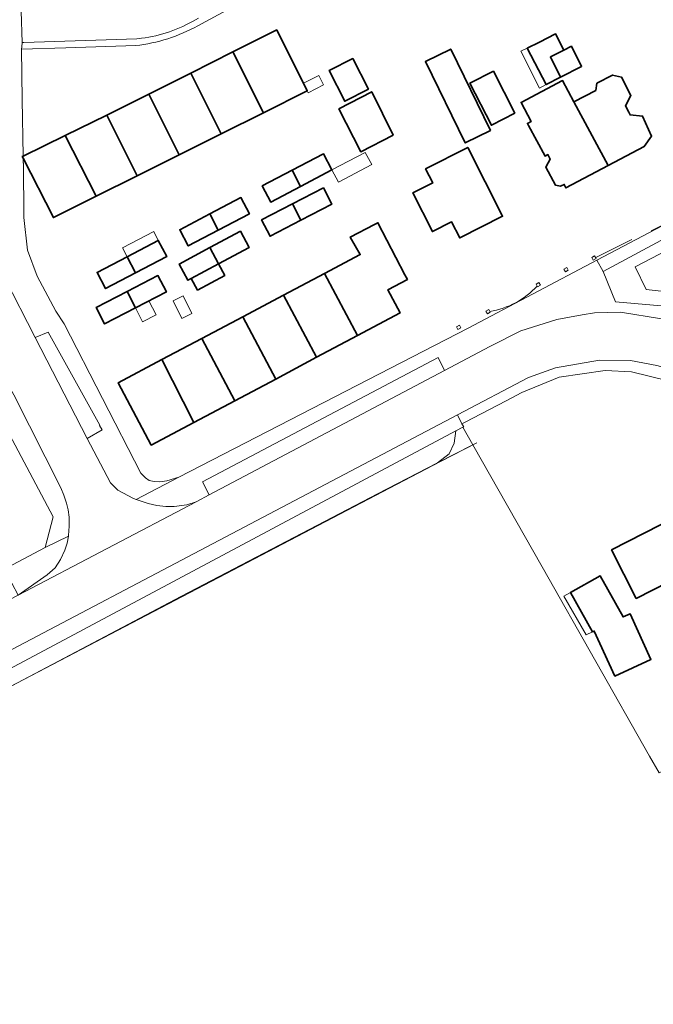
# Model space of a CAD drawing. Extents: x 147051 to 149075, y 463071 to 465537.
# Tile 73 of 229: x 147840 to 147922, y 463885 to 464012. Entities that reach past the tile are written whole.
import ezdxf

# ---------------------------------------------------------------- set-up
doc = ezdxf.new("R2010")
doc.units = 0
doc.header["$LTSCALE"] = 0.5
for name, color, linetype, lineweight in [('B-PV-GR-BEPLANTING_CULTUUR_HEESTERS-GV', 252, 'CONTINUOUS', 18), ('B-PV-GR-GRAS-GV', 252, 'CONTINUOUS', 13), ('B-PV-GR-GROENVOORZIENING-GV', 252, 'CONTINUOUS', 18), ('B-PV-GR-HAAG-G', 252, 'CONTINUOUS', 13), ('B-PV-IE-TERREINAFSCHEIDING_KUNSTMATIG_HEKWERK-G', 252, 'CONTINUOUS', 18), ('B-PV-IE-TERREINAFSCHEIDING_KUNSTMATIG_MUUR-G', 252, 'CONTINUOUS', 18), ('B-PV-OG-BEBOUWING-GV', 6, 'CONTINUOUS', 35), ('B-PV-OG-BEBOUWING_LUIFEL-GV', 6, 'CONTINUOUS', 18), ('B-PV-OG-TERREIN_BEGROEID-GV', 252, 'CONTINUOUS', 18), ('B-PV-OG-TERREIN_ERF-GV', 252, 'CONTINUOUS', 18), ('B-PV-VH-GESLOTENVERHARDING_ASFALT-GV', 252, 'CONTINUOUS', 18), ('B-PV-VH-OPENVERHARDING_BETONSTRAATSTEEN-GV', 252, 'CONTINUOUS', 18), ('B-PV-VH-OPENVERHARDING_TEGEL-GV', 252, 'CONTINUOUS', 18)]:
    doc.layers.add(name, color=color, linetype=linetype, lineweight=lineweight)

msp = doc.modelspace()

# ---------------------------------------------------------------- linework, layer by layer
at = {"layer": 'B-PV-GR-BEPLANTING_CULTUUR_HEESTERS-GV', "flags": 128}
for points in [[(147923.735, 463984.135), (147915.188, 463979.524), (147916.795, 463975.665), (147924.124, 463974.992)], [(147922.659, 463977.033), (147920.751, 463977.224), (147919.313, 463980.149), (147926.563, 463983.914)], [(147926.563, 463983.914), (147919.313, 463980.149)], [(147919.313, 463980.149), (147920.751, 463977.224)], [(147920.751, 463977.224), (147922.659, 463977.033)]]:
    msp.add_lwpolyline(points, dxfattribs=at)
at = {"layer": 'B-PV-GR-GRAS-GV', "flags": 128}
msp.add_lwpolyline([(147893.903, 463954.949), (147886.179, 463950.975), (147860.906, 463937.799), (147833.865, 463923.52), (147810.347, 463911.186), (147784.649, 463897.844), (147775.202, 463892.671), (147758.622, 463884.308), (147759.259, 463883.487), (147765.894, 463876.685), (147771.754, 463869.391), (147814.303, 463813.515), (147815.95, 463814.378), (147900.712, 463858.791), (147950.344, 463884.796), (147967.98, 463894.037), (147948.334, 463928.77), (147947.706, 463928.444), (147932.143, 463920.35), (147922.412, 463915.105), (147921.179, 463917.274), (147907.354, 463941.59), (147898.443, 463957.285)], close=True, dxfattribs=at)
at = {"layer": 'B-PV-GR-GROENVOORZIENING-GV', "flags": 128}
msp.add_lwpolyline([(147897.165, 463959.535), (147896.274, 463959.061), (147896.05, 463957.473), (147895.385, 463956.1), (147893.903, 463954.949), (147898.443, 463957.285)], close=True, dxfattribs=at)
at = {"layer": 'B-PV-GR-HAAG-G', "flags": 128}
msp.add_lwpolyline([(147921.362, 463984.751), (147926.301, 463987.239)], dxfattribs=at)
at = {"layer": 'B-PV-IE-TERREINAFSCHEIDING_KUNSTMATIG_HEKWERK-G', "flags": 128}
for points in [[(147918.869, 463983.673), (147914.247, 463981.326)], [(147898.945, 463957.543), (147894.278, 463955.129)], [(147894.278, 463955.129), (147890.51, 463953.153), (147863.875, 463939.233), (147843.498, 463928.566), (147812.792, 463912.533)]]:
    msp.add_lwpolyline(points, dxfattribs=at)
at = {"layer": 'B-PV-IE-TERREINAFSCHEIDING_KUNSTMATIG_MUUR-G', "flags": 128}
for points in [[(147914.11, 463981.572), (147914.305, 463981.223), (147913.929, 463981.014), (147913.735, 463981.363)], [(147910.519, 463980.065), (147910.714, 463979.715), (147910.338, 463979.506), (147910.144, 463979.856)], [(147906.948, 463978.127), (147907.142, 463977.778), (147906.767, 463977.569), (147906.572, 463977.918)], [(147900.493, 463974.657), (147900.687, 463974.307), (147900.312, 463974.098), (147900.117, 463974.448)], [(147896.716, 463972.64), (147896.91, 463972.29), (147896.535, 463972.081), (147896.34, 463972.43)]]:
    msp.add_lwpolyline(points, close=True, dxfattribs=at)
at = {"layer": 'B-PV-IE-TERREINAFSCHEIDING_KUNSTMATIG_MUUR-G'}
msp.add_lwpolyline([(147900.628, 463974.415, 0.1687907), (147906.709, 463977.674)], format="xyb", dxfattribs=at)
at = {"layer": 'B-PV-OG-BEBOUWING-GV', "flags": 128}
for points in [[(147871.51, 463999.941), (147877.149, 464002.771), (147873.226, 464010.587), (147867.588, 464007.757)], [(147905.427, 464008.257), (147907.876, 464003.56), (147909.729, 464004.526), (147908.421, 464007.127), (147910.135, 464007.989), (147909.086, 464010.073), (147907.014, 464009.03)], [(147900.717, 463997.666), (147895.598, 464008.116), (147892.353, 464006.526), (147897.472, 463996.076)], [(147908.421, 464007.127), (147909.729, 464004.526), (147912.436, 464005.889), (147911.127, 464008.488), (147910.135, 464007.989)], [(147867.588, 464007.757), (147862.182, 464005.043), (147866.097, 463997.242), (147871.51, 463999.941)], [(147883, 464006.927), (147879.947, 464005.359), (147881.969, 464001.423), (147885.022, 464002.991)], [(147862.182, 464005.043), (147856.776, 464002.33), (147860.685, 463994.543), (147866.097, 463997.242)], [(147903.853, 463999.87), (147901.1, 464005.287), (147898.077, 464003.751), (147900.829, 463998.334)], [(147915.865, 463993.166), (147920.489, 463995.605), (147921.437, 463996.938), (147920.272, 463999.516), (147918.657, 463999.656), (147918.501, 464000), (147918.072, 464000.829), (147918.775, 464002.173), (147917.573, 464004.5), (147916.412, 464004.791), (147914.381, 464003.742), (147914.241, 464002.818), (147911.424, 464001.363)], [(147915.865, 463993.166), (147911.424, 464001.363), (147909.99, 464004.085), (147904.64, 464001.267), (147905.931, 463998.817), (147905.47, 463998.57), (147905.616, 463998.299), (147907.728, 463994.365), (147908.089, 463994.559), (147908.4, 463993.979), (147908.126, 463993.495), (147907.827, 463992.968), (147909.079, 463990.62), (147909.728, 463990.491), (147910.19, 463990.734), (147910.422, 463990.295)], [(147855.275, 463991.845), (147860.685, 463994.543), (147856.776, 464002.33), (147851.37, 463999.626)], [(147881.193, 464000.463), (147884.032, 463994.935), (147888.197, 463997.075), (147885.443, 464002.646)], [(147850.009, 463989.219), (147855.275, 463991.845), (147851.37, 463999.626), (147846.021, 463997.005)], [(147840.61, 463994.106), (147844.516, 463986.48), (147850.009, 463989.219), (147846.021, 463997.005), (147840.606, 463994.351), (147840.604, 463994.35), (147840.509, 463994.304)], [(147892.358, 463992.747), (147893.281, 463990.926), (147890.726, 463989.632), (147893.241, 463984.669), (147895.704, 463985.918), (147896.751, 463983.852), (147902.266, 463986.646), (147897.782, 463995.496)], [(147876.293, 463990.487), (147880.32, 463992.6), (147879.23, 463994.677), (147875.224, 463992.575)], [(147876.293, 463990.487), (147875.224, 463992.575), (147871.365, 463990.55), (147872.455, 463988.472)], [(147876.34, 463986.126), (147880.308, 463988.179), (147879.22, 463990.28), (147875.263, 463988.233)], [(147865.681, 463984.852), (147869.707, 463986.965), (147868.617, 463989.043), (147864.611, 463986.94)], [(147876.34, 463986.126), (147875.263, 463988.233), (147871.282, 463986.173), (147872.369, 463984.071)], [(147865.681, 463984.852), (147864.611, 463986.94), (147860.752, 463984.915), (147861.843, 463982.838)], [(147885.798, 463985.584), (147882.688, 463983.964), (147883.972, 463981.718), (147879.371, 463979.307), (147883.614, 463971.306), (147889.093, 463974.212), (147887.513, 463977.192), (147890.03, 463978.527), (147889.713, 463979.134), (147886.235, 463985.812)], [(147865.743, 463980.529), (147869.682, 463982.638), (147868.565, 463984.724), (147864.637, 463982.621)], [(147855.06, 463979.357), (147859.087, 463981.47), (147857.997, 463983.548), (147853.991, 463981.446)], [(147855.06, 463979.357), (147853.991, 463981.446), (147850.132, 463979.42), (147851.222, 463977.343)], [(147862.242, 463978.655), (147865.743, 463980.529), (147864.637, 463982.621), (147860.685, 463980.505), (147861.802, 463978.419)], [(147865.743, 463980.529), (147862.242, 463978.655), (147863.041, 463977.161), (147866.543, 463979.036)], [(147855.062, 463974.867), (147859.03, 463976.92), (147857.943, 463979.022), (147853.985, 463976.974)], [(147879.371, 463979.307), (147874.113, 463976.519), (147878.356, 463968.518), (147883.614, 463971.306)], [(147855.062, 463974.867), (147853.985, 463976.974), (147850.004, 463974.914), (147851.092, 463972.813)], [(147874.113, 463976.519), (147868.855, 463973.731), (147873.098, 463965.729), (147878.356, 463968.518)], [(147867.84, 463962.941), (147873.098, 463965.729), (147868.855, 463973.731), (147863.597, 463970.942)], [(147862.582, 463960.152), (147867.84, 463962.941), (147863.597, 463970.942), (147858.46, 463968.218)], [(147858.46, 463968.218), (147852.846, 463965.241), (147857.089, 463957.239), (147862.582, 463960.152)], [(147916.281, 463943.796), (147919.464, 463937.535), (147932.039, 463943.928), (147928.856, 463950.189)], [(147916.686, 463927.562), (147921.351, 463929.693), (147918.668, 463935.566), (147917.764, 463935.153), (147914.831, 463940.435), (147911.016, 463938.302), (147913.82, 463933.242), (147914.048, 463933.338)]]:
    msp.add_lwpolyline(points, close=True, dxfattribs=at)
at = {"layer": 'B-PV-OG-BEBOUWING_LUIFEL-GV', "flags": 128}
for points in [[(147904.632, 464007.87), (147907.015, 464003.111), (147907.876, 464003.56), (147905.427, 464008.257)], [(147877.068, 464002.933), (147877.274, 464002.522), (147879.249, 464003.513), (147878.638, 464004.73), (147876.663, 464003.739)], [(147880.32, 463992.6), (147881.147, 463991.025), (147885.437, 463993.276), (147884.611, 463994.851)], [(147853.991, 463981.446), (147857.997, 463983.548), (147857.412, 463984.664), (147853.398, 463982.6)], [(147859.892, 463975.768), (147861.026, 463973.486), (147862.323, 463974.13), (147861.19, 463976.412)], [(147855.062, 463974.867), (147855.983, 463973.087), (147857.708, 463973.979), (147856.787, 463975.759)], [(147910.135, 463937.81), (147913.006, 463932.87), (147913.82, 463933.242), (147911.016, 463938.302)]]:
    msp.add_lwpolyline(points, close=True, dxfattribs=at)
at = {"layer": 'B-PV-OG-TERREIN_BEGROEID-GV', "flags": 128}
msp.add_lwpolyline([(147893.903, 463954.949), (147895.385, 463956.1), (147896.05, 463957.473), (147896.274, 463959.061), (147824.732, 463920.961), (147757.349, 463885.908), (147758.622, 463884.308), (147775.202, 463892.671), (147784.649, 463897.844), (147810.347, 463911.186), (147833.865, 463923.52), (147860.906, 463937.799), (147886.179, 463950.975)], close=True, dxfattribs=at)
at = {"layer": 'B-PV-OG-TERREIN_ERF-GV', "flags": 128}
for points in [[(147926.998, 464048.093), (147919.632, 464043.666), (147919.331, 464043.485), (147910.986, 464038.373), (147905.149, 464034.798), (147905.206, 464034.668), (147905.557, 464033.876), (147904.605, 464033.233), (147900.609, 464030.887), (147900.511, 464031.052), (147895.067, 464027.796), (147893.314, 464026.747), (147890.354, 464024.975), (147884.967, 464022.075), (147877.103, 464017.769), (147873.624, 464015.864), (147873.19, 464016.566), (147870.635, 464015.177), (147868.872, 464014.232), (147863.068, 464011.123)], [(147840.606, 463994.351), (147846.021, 463997.005), (147851.37, 463999.626), (147856.776, 464002.33), (147862.182, 464005.043), (147867.588, 464007.757), (147873.226, 464010.587), (147877.149, 464002.771), (147871.51, 463999.941), (147866.097, 463997.242), (147860.685, 463994.543), (147855.275, 463991.845), (147850.009, 463989.219), (147844.516, 463986.48), (147840.61, 463994.106), (147840.62, 463993.495), (147840.644, 463993.447), (147840.714, 463986.484), (147841.17, 463982.28), (147842.429, 463978.948), (147844.808, 463974.45), (147845.901, 463972.829), (147855.762, 463953.625), (147856.359, 463953.046), (147856.833, 463952.694), (147857.482, 463952.566), (147858.207, 463952.512), (147859.083, 463952.658), (147860.635, 463953.126), (147897.853, 463972.28), (147914.403, 463980.983), (147927.027, 463987.621)], [(147855.099, 464008.569), (147846.104, 464008.292), (147840.42, 464008.118), (147840.485, 464001.634), (147840.606, 463994.351)], [(147836.378, 463940.337), (147843.466, 463944.055), (147844.485, 463948.026), (147831.324, 463972.749)], [(147923.583, 463965.494), (147918.838, 463966.639), (147915.439, 463966.828), (147909.535, 463965.978), (147904.727, 463963.974), (147902.75, 463962.94), (147898.454, 463960.692), (147897.545, 463960.216), (147897.045, 463959.954), (147897.293, 463959.603), (147897.165, 463959.535), (147898.443, 463957.285), (147907.354, 463941.59), (147921.179, 463917.274), (147922.412, 463915.105)]]:
    msp.add_lwpolyline(points, dxfattribs=at)
at = {"layer": 'B-PV-OG-TERREIN_ERF-GV'}
msp.add_lwpolyline([(147863.068, 464011.123, -0.0985991), (147855.099, 464008.569)], format="xyb", dxfattribs=at)
at = {"layer": 'B-PV-OG-TERREIN_ERF-GV', "flags": 128}
for points in [[(147905.427, 464008.257), (147907.014, 464009.03), (147909.086, 464010.073), (147910.135, 464007.989), (147911.127, 464008.488), (147912.436, 464005.889), (147909.729, 464004.526), (147907.876, 464003.56)], [(147900.717, 463997.666), (147897.472, 463996.076), (147892.353, 464006.526), (147895.598, 464008.116)], [(147883, 464006.927), (147885.022, 464002.991), (147881.969, 464001.423), (147879.947, 464005.359)], [(147903.853, 463999.87), (147900.829, 463998.334), (147898.077, 464003.751), (147901.1, 464005.287)], [(147915.865, 463993.166), (147910.422, 463990.295), (147910.19, 463990.734), (147909.728, 463990.491), (147909.079, 463990.62), (147907.827, 463992.968), (147908.126, 463993.495), (147908.4, 463993.979), (147908.089, 463994.559), (147907.728, 463994.365), (147905.616, 463998.299), (147905.47, 463998.57), (147905.931, 463998.817), (147904.64, 464001.267), (147909.99, 464004.085), (147911.424, 464001.363), (147914.241, 464002.818), (147914.381, 464003.742), (147916.412, 464004.791), (147917.573, 464004.5), (147918.775, 464002.173), (147918.072, 464000.829), (147918.501, 464000), (147918.657, 463999.656), (147920.272, 463999.516), (147921.437, 463996.938), (147920.489, 463995.605)], [(147881.193, 464000.463), (147885.443, 464002.646), (147888.197, 463997.075), (147884.032, 463994.935)], [(147892.358, 463992.747), (147897.782, 463995.496), (147902.266, 463986.646), (147896.751, 463983.852), (147895.704, 463985.918), (147893.241, 463984.669), (147890.726, 463989.632), (147893.281, 463990.926)], [(147876.293, 463990.487), (147872.455, 463988.472), (147871.365, 463990.55), (147875.224, 463992.575), (147879.23, 463994.677), (147880.32, 463992.6)], [(147876.34, 463986.126), (147872.369, 463984.071), (147871.282, 463986.173), (147875.263, 463988.233), (147879.22, 463990.28), (147880.308, 463988.179)], [(147865.681, 463984.852), (147861.843, 463982.838), (147860.752, 463984.915), (147864.611, 463986.94), (147868.617, 463989.043), (147869.707, 463986.965)], [(147862.582, 463960.152), (147857.089, 463957.239), (147852.846, 463965.241), (147858.46, 463968.218), (147863.597, 463970.942), (147868.855, 463973.731), (147874.113, 463976.519), (147879.371, 463979.307), (147883.972, 463981.718), (147882.688, 463983.964), (147885.798, 463985.584), (147886.235, 463985.812), (147889.713, 463979.134), (147890.03, 463978.527), (147887.513, 463977.192), (147889.093, 463974.212), (147883.614, 463971.306), (147878.356, 463968.518), (147873.098, 463965.729), (147867.84, 463962.941)], [(147862.242, 463978.655), (147861.802, 463978.419), (147860.685, 463980.505), (147864.637, 463982.621), (147868.565, 463984.724), (147869.682, 463982.638), (147865.743, 463980.529), (147866.543, 463979.036), (147863.041, 463977.161)], [(147855.06, 463979.357), (147851.222, 463977.343), (147850.132, 463979.42), (147853.991, 463981.446), (147857.997, 463983.548), (147859.087, 463981.47)], [(147855.062, 463974.867), (147851.092, 463972.813), (147850.004, 463974.914), (147853.985, 463976.974), (147857.943, 463979.022), (147859.03, 463976.92)], [(147932.039, 463943.928), (147919.464, 463937.535), (147916.281, 463943.796), (147928.856, 463950.189)], [(147913.82, 463933.242), (147911.016, 463938.302), (147914.831, 463940.435), (147917.764, 463935.153), (147918.668, 463935.566), (147921.351, 463929.693), (147916.686, 463927.562), (147914.048, 463933.338)]]:
    msp.add_lwpolyline(points, close=True, dxfattribs=at)
at = {"layer": 'B-PV-VH-GESLOTENVERHARDING_ASFALT-GV', "flags": 128}
for points in [[(147839.408, 463963.707), (147845.477, 463951.723), (147845.845, 463950.811), (147846.173, 463949.777), (147846.41, 463948.899), (147846.546, 463947.966), (147846.544, 463946.827), (147846.447, 463945.613), (147846.434, 463945.546), (147846.257, 463944.613), (147845.988, 463943.748), (147845.434, 463942.545), (147844.721, 463941.477), (147843.7, 463940.552), (147839.963, 463937.969), (147862.855, 463949.957), (147861.668, 463949.545), (147860.017, 463949.353), (147858.967, 463949.358), (147857.793, 463949.463), (147856.703, 463949.727), (147855.163, 463950.239), (147854.785, 463950.365), (147852.777, 463951.463), (147851.837, 463952.367), (147848.828, 463958.093), (147842.167, 463971.046), (147838.253, 463978.668)], [(147922.692, 463973.473), (147917.439, 463974.337), (147914.088, 463974.228), (147912.487, 463973.985), (147909.234, 463973.376), (147904.602, 463971.922), (147900.642, 463969.916), (147894.813, 463966.837), (147864.525, 463950.832), (147862.946, 463949.989), (147862.855, 463949.957), (147839.963, 463937.969), (147817.707, 463926.447), (147773.895, 463903.348), (147692.29, 463860.773)], [(147732.675, 463874.94), (147758.254, 463888.327), (147806.873, 463913.994), (147896.474, 463961.115), (147905.61, 463965.92), (147909.065, 463967.181), (147914.745, 463968.156), (147918.719, 463968.115), (147922.117, 463967.45)]]:
    msp.add_lwpolyline(points, dxfattribs=at)
at = {"layer": 'B-PV-VH-OPENVERHARDING_BETONSTRAATSTEEN-GV', "flags": 128}
for points in [[(147850.761, 463959.209), (147850.453, 463959.752), (147850.49, 463959.777), (147843.821, 463971.738), (147842.167, 463971.046), (147848.828, 463958.093)], [(147893.989, 463968.477), (147863.682, 463952.511), (147864.525, 463950.832), (147894.813, 463966.837)]]:
    msp.add_lwpolyline(points, close=True, dxfattribs=at)
at = {"layer": 'B-PV-VH-OPENVERHARDING_TEGEL-GV', "flags": 128}
for points in [[(147863.068, 464011.123), (147868.872, 464014.232), (147870.635, 464015.177), (147873.19, 464016.566), (147873.624, 464015.864), (147877.103, 464017.769), (147884.967, 464022.075), (147890.354, 464024.975), (147893.314, 464026.747), (147895.067, 464027.796), (147900.511, 464031.052), (147900.609, 464030.887), (147904.605, 464033.233), (147905.557, 464033.876), (147905.206, 464034.668), (147905.149, 464034.798), (147910.986, 464038.373), (147919.331, 464043.485), (147919.632, 464043.666), (147926.998, 464048.093)], [(147854.866, 464013.386), (147844.821, 464013.1), (147844.636, 464013.095), (147842.884, 464013.037), (147840.374, 464012.98), (147840.503, 464008.975), (147840.556, 464008.977), (147840.707, 464008.981), (147855.221, 464009.433), (147855.853, 464009.508)], [(147838.253, 463978.668), (147842.167, 463971.046), (147843.821, 463971.738), (147850.49, 463959.777), (147850.453, 463959.752), (147850.761, 463959.209), (147848.828, 463958.093), (147851.837, 463952.367), (147852.777, 463951.463), (147854.785, 463950.365), (147855.163, 463950.239), (147860.635, 463953.126), (147859.083, 463952.658), (147858.207, 463952.512), (147857.482, 463952.566), (147856.833, 463952.694), (147856.359, 463953.046), (147855.762, 463953.625), (147845.901, 463972.829), (147844.808, 463974.45), (147842.429, 463978.948), (147841.17, 463982.28), (147840.714, 463986.484), (147840.644, 463993.447), (147840.62, 463993.495), (147840.61, 463994.106), (147840.509, 463994.304), (147840.604, 463994.35), (147840.606, 463994.351), (147840.485, 464001.634), (147840.42, 464008.118), (147840.451, 464008.434), (147840.503, 464008.975), (147840.374, 464012.98)], [(147863.159, 464012.112), (147862.772, 464011.902)], [(147862.772, 464011.902), (147863.159, 464012.112)], [(147855.853, 464009.508), (147855.221, 464009.433), (147840.707, 464008.981), (147840.556, 464008.977), (147840.503, 464008.975), (147840.451, 464008.434), (147840.42, 464008.118), (147846.104, 464008.292), (147855.099, 464008.569)], [(147924.124, 463974.992), (147916.795, 463975.665), (147915.188, 463979.524), (147914.403, 463980.983), (147897.853, 463972.28), (147860.635, 463953.126), (147855.163, 463950.239), (147856.703, 463949.727), (147857.793, 463949.463), (147858.967, 463949.358), (147860.017, 463949.353), (147861.668, 463949.545), (147862.855, 463949.957), (147862.946, 463949.989), (147864.525, 463950.832), (147863.682, 463952.511), (147893.989, 463968.477), (147894.813, 463966.837), (147900.642, 463969.916), (147904.602, 463971.922), (147909.234, 463973.376), (147912.487, 463973.985), (147914.088, 463974.228), (147917.439, 463974.337), (147922.692, 463973.473)], [(147673.302, 463853.036), (147735.983, 463885.398), (147839.17, 463939.499), (147839.963, 463937.969), (147843.7, 463940.552), (147844.721, 463941.477), (147845.434, 463942.545), (147845.988, 463943.748), (147846.257, 463944.613), (147846.434, 463945.546), (147843.466, 463944.055), (147836.378, 463940.337), (147834.588, 463939.398), (147819.23, 463931.341), (147799.355, 463920.933), (147764.291, 463902.644), (147730.681, 463885.023)]]:
    msp.add_lwpolyline(points, dxfattribs=at)
at = {"layer": 'B-PV-VH-OPENVERHARDING_TEGEL-GV'}
for points in [[(147862.772, 464011.902, -0.1014645), (147855.853, 464009.508)], [(147855.853, 464009.508, 0.1014645), (147862.772, 464011.902)], [(147855.099, 464008.569, 0.0985991), (147863.068, 464011.123)]]:
    msp.add_lwpolyline(points, format="xyb", dxfattribs=at)
at = {"layer": 'B-PV-VH-OPENVERHARDING_TEGEL-GV', "flags": 128}
for points in [[(147950.96, 463959.231), (147937.779, 463984.439), (147937.129, 463985.683), (147936.285, 463987.42), (147935.543, 463988.81), (147933.308, 463987.654), (147929.192, 463985.56), (147927.027, 463987.621), (147914.403, 463980.983), (147915.188, 463979.524), (147923.735, 463984.135), (147926.866, 463985.396), (147929.433, 463983.608), (147932.532, 463985.295), (147934.898, 463986.583), (147948.501, 463960.358), (147949.393, 463958.528)], [(147846.546, 463947.966), (147846.41, 463948.899), (147846.173, 463949.777), (147845.845, 463950.811), (147845.477, 463951.723), (147839.408, 463963.707), (147835.366, 463970.979), (147832.837, 463975.392), (147831.726, 463978.449), (147831.311, 463980.527), (147828.856, 463979.513), (147830.087, 463975.556), (147830.757, 463974.352), (147831.324, 463972.749), (147844.485, 463948.026), (147843.466, 463944.055), (147846.434, 463945.546), (147846.447, 463945.613), (147846.544, 463946.827)], [(147897.045, 463959.954), (147897.545, 463960.216), (147898.454, 463960.692), (147902.75, 463962.94), (147904.727, 463963.974), (147909.535, 463965.978), (147915.439, 463966.828), (147918.838, 463966.639), (147923.583, 463965.494), (147926.654, 463964.405), (147930.194, 463961.94), (147933.156, 463958.827), (147936.831, 463952.86), (147938.134, 463953.508), (147935.352, 463958.018), (147932.443, 463961.831), (147928.806, 463964.871), (147925.163, 463966.587), (147922.117, 463967.45), (147918.719, 463968.115), (147914.745, 463968.156), (147909.065, 463967.181), (147905.61, 463965.92), (147896.474, 463961.115)], [(147691.646, 463851.573), (147742.249, 463877.99), (147753.326, 463883.639), (147755.658, 463885.029), (147757.349, 463885.908), (147824.732, 463920.961), (147896.274, 463959.061), (147897.165, 463959.535), (147897.293, 463959.603), (147897.045, 463959.954), (147896.474, 463961.115), (147806.873, 463913.994), (147758.254, 463888.327), (147732.675, 463874.94), (147682.15, 463848.497), (147676.748, 463845.67), (147675.859, 463845.217), (147676.646, 463843.602)]]:
    msp.add_lwpolyline(points, close=True, dxfattribs=at)

doc.saveas('drawing.dxf')
